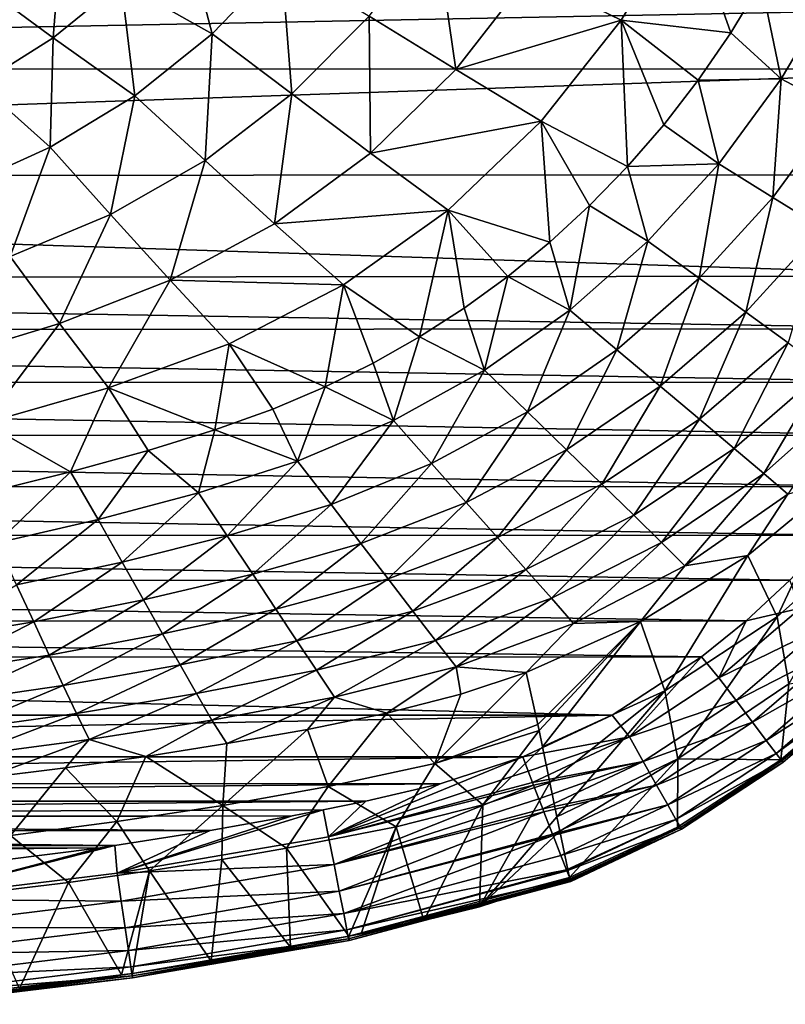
# Model space of a CAD drawing. Header units: metres. Extents: x -26 to 26, y -167 to 32.
# Tile 9 of 237: x 6 to 14, y -166 to -156. Entities that reach past the tile are written whole.
import ezdxf

# ---------------------------------------------------------------- set-up
doc = ezdxf.new("R2010")
doc.units = ezdxf.units.M
doc.layers.add('solid_12_411_043_XXX', color=7, linetype='CONTINUOUS')

msp = doc.modelspace()

# ---------------------------------------------------------------- linework, layer by layer
at = {"layer": 'solid_12_411_043_XXX'}
for points in [[(11.59417, -155.074036, 120.401237), (13.334644, -154.346497, 120.852936), (12.609426, -155.568497, 120.868385)], [(12.609426, -155.568497, 120.868385), (13.334644, -154.346497, 120.852936), (13.814284, -155.707489, 121.40612)], [(13.334644, -154.346497, 120.852936), (14.150111, -155.152298, 121.398376), (13.814284, -155.707489, 121.40612)], [(8.107729, -155.718307, 119.591553), (7.105157, -155.154724, 119.235001), (7.776299, -154.458145, 119.259399)], [(8.868313, -154.926437, 119.604202), (8.107729, -155.718307, 119.591553), (7.776299, -154.458145, 119.259399)], [(9.83284, -155.526245, 119.986427), (10.564368, -154.563492, 119.986565), (10.787769, -156.113708, 120.408379)], [(10.564368, -154.563492, 119.986565), (11.59417, -155.074036, 120.401237), (10.787769, -156.113708, 120.408379)], [(6.357157, -155.763412, 119.208992), (5.75717, -155.323685, 118.995895), (6.421392, -154.920273, 119.050591)], [(6.357157, -155.763412, 119.208992), (6.421392, -154.920273, 119.050591), (7.105157, -155.154724, 119.235001)], [(8.982772, -156.382446, 119.982903), (8.107729, -155.718307, 119.591553), (8.868313, -154.926437, 119.604202)], [(8.982772, -156.382446, 119.982903), (8.868313, -154.926437, 119.604202), (9.83284, -155.526245, 119.986427)], [(10.787769, -156.113708, 120.408379), (11.59417, -155.074036, 120.401237), (12.609426, -155.568497, 120.868385)], [(7.253554, -156.403061, 119.576431), (6.357157, -155.763412, 119.208992), (7.105157, -155.154724, 119.235001)], [(8.107729, -155.718307, 119.591553), (7.253554, -156.403061, 119.576431), (7.105157, -155.154724, 119.235001)], [(14.369655, -156.215576, 121.867432), (13.814284, -155.707489, 121.40612), (14.150111, -155.152298, 121.398376)], [(14.959172, -155.217224, 121.844391), (14.369655, -156.215576, 121.867432), (14.150111, -155.152298, 121.398376)], [(14.992368, -156.544693, 122.400742), (14.369655, -156.215576, 121.867432), (14.959172, -155.217224, 121.844391)], [(-17.406326, -155.421448, 137.548279), (-17.345055, -156.096909, 137.548279), (17.402061, -155.427277, 137.548279)], [(-17.345055, -156.096909, 137.548279), (17.341188, -156.110107, 137.548279), (17.402061, -155.427277, 137.548279)], [(5.544145, -156.275665, 119.182693), (5.75717, -155.323685, 118.995895), (6.357157, -155.763412, 119.208992)], [(8.982772, -156.382446, 119.982903), (9.83284, -155.526245, 119.986427), (9.849281, -157.032806, 120.412399)], [(9.83284, -155.526245, 119.986427), (10.787769, -156.113708, 120.408379), (9.849281, -157.032806, 120.412399)], [(10.787769, -156.113708, 120.408379), (12.609426, -155.568497, 120.868385), (11.729608, -156.68277, 120.881226)], [(11.729608, -156.68277, 120.881226), (12.609426, -155.568497, 120.868385), (12.679282, -157.181839, 121.426582)], [(12.609426, -155.568497, 120.868385), (13.077764, -156.721558, 121.420212), (12.679282, -157.181839, 121.426582)], [(12.609426, -155.568497, 120.868385), (13.456212, -156.230759, 121.413383), (13.077764, -156.721558, 121.420212)], [(12.609426, -155.568497, 120.868385), (13.814284, -155.707489, 121.40612), (13.456212, -156.230759, 121.413383)], [(8.027646, -157.114685, 119.976654), (7.253554, -156.403061, 119.576431), (8.107729, -155.718307, 119.591553)], [(8.027646, -157.114685, 119.976654), (8.107729, -155.718307, 119.591553), (8.982772, -156.382446, 119.982903)], [(14.369655, -156.215576, 121.867432), (13.456212, -156.230759, 121.413383), (13.814284, -155.707489, 121.40612)], [(6.3213, -156.969925, 119.559883), (5.544145, -156.275665, 119.182693), (6.357157, -155.763412, 119.208992)], [(7.253554, -156.403061, 119.576431), (6.3213, -156.969925, 119.559883), (6.357157, -155.763412, 119.208992)], [(-17.345055, -156.096909, 137.548279), (-17.114943, -157.288452, 137.548279), (17.341188, -156.110107, 137.548279)], [(-17.114943, -157.288452, 137.548279), (17.120024, -157.273849, 137.548279), (17.341188, -156.110107, 137.548279)], [(9.849281, -157.032806, 120.412399), (10.787769, -156.113708, 120.408379), (11.729608, -156.68277, 120.881226)], [(6.3213, -156.969925, 119.559883), (5.330184, -157.420944, 119.543251), (5.544145, -156.275665, 119.182693)], [(13.682044, -157.150009, 121.891441), (13.077764, -156.721558, 121.420212), (13.456212, -156.230759, 121.413383)], [(14.369655, -156.215576, 121.867432), (13.682044, -157.150009, 121.891441), (13.456212, -156.230759, 121.413383)], [(14.279341, -157.521515, 122.434586), (13.682044, -157.150009, 121.891441), (14.369655, -156.215576, 121.867432)], [(14.992368, -156.544693, 122.400742), (14.279341, -157.521515, 122.434586), (14.369655, -156.215576, 121.867432)], [(6.985917, -157.710373, 119.968414), (6.3213, -156.969925, 119.559883), (7.253554, -156.403061, 119.576431)], [(6.985917, -157.710373, 119.968414), (7.253554, -156.403061, 119.576431), (8.027646, -157.114685, 119.976654)], [(8.027646, -157.114685, 119.976654), (8.982772, -156.382446, 119.982903), (8.794271, -157.811295, 120.41362)], [(8.982772, -156.382446, 119.982903), (9.849281, -157.032806, 120.412399), (8.794271, -157.811295, 120.41362)], [(14.825112, -157.861755, 123.048241), (14.279341, -157.521515, 122.434586), (14.992368, -156.544693, 122.400742)], [(9.849281, -157.032806, 120.412399), (11.729608, -156.68277, 120.881226), (10.704155, -157.662689, 120.891357)], [(10.704155, -157.662689, 120.891357), (11.729608, -156.68277, 120.881226), (11.823304, -158.014893, 121.43811)], [(11.729608, -156.68277, 120.881226), (12.261901, -157.611954, 121.43251), (11.823304, -158.014893, 121.43811)], [(11.729608, -156.68277, 120.881226), (12.679282, -157.181839, 121.426582), (12.261901, -157.611954, 121.43251)], [(13.682044, -157.150009, 121.891441), (12.679282, -157.181839, 121.426582), (13.077764, -156.721558, 121.420212)], [(5.881034, -158.173889, 119.959259), (5.330184, -157.420944, 119.543251), (6.3213, -156.969925, 119.559883)], [(5.881034, -158.173889, 119.959259), (6.3213, -156.969925, 119.559883), (6.985917, -157.710373, 119.968414)], [(8.794271, -157.811295, 120.41362), (9.849281, -157.032806, 120.412399), (10.704155, -157.662689, 120.891357)], [(6.985917, -157.710373, 119.968414), (8.027646, -157.114685, 119.976654), (7.644135, -158.434753, 120.412453)], [(8.027646, -157.114685, 119.976654), (8.794271, -157.811295, 120.41362), (7.644135, -158.434753, 120.412453)], [(13.682044, -157.150009, 121.891441), (12.903181, -158.003754, 121.915207), (12.679282, -157.181839, 121.426582)], [(13.466095, -158.412018, 122.470474), (12.903181, -158.003754, 121.915207), (13.682044, -157.150009, 121.891441)], [(14.279341, -157.521515, 122.434586), (13.466095, -158.412018, 122.470474), (13.682044, -157.150009, 121.891441)], [(12.903181, -158.003754, 121.915207), (12.261901, -157.611954, 121.43251), (12.679282, -157.181839, 121.426582)], [(-17.114943, -157.288452, 137.548279), (16.73822, -158.39061, 137.548279), (17.120024, -157.273849, 137.548279)], [(-17.114943, -157.288452, 137.548279), (-16.727392, -158.417908, 137.548279), (16.73822, -158.39061, 137.548279)], [(13.982018, -158.785782, 123.091713), (13.466095, -158.412018, 122.470474), (14.279341, -157.521515, 122.434586)], [(14.825112, -157.861755, 123.048241), (13.982018, -158.785782, 123.091713), (14.279341, -157.521515, 122.434586)], [(8.794271, -157.811295, 120.41362), (10.704155, -157.662689, 120.891357), (9.550714, -158.48558, 120.898804)], [(9.550714, -158.48558, 120.898804), (10.704155, -157.662689, 120.891357), (10.387457, -159.058838, 121.452522)], [(10.704155, -157.662689, 120.891357), (10.880922, -158.741623, 121.448044), (10.387457, -159.058838, 121.452522)], [(10.704155, -157.662689, 120.891357), (11.361634, -158.392548, 121.443275), (10.880922, -158.741623, 121.448044)], [(10.704155, -157.662689, 120.891357), (11.823304, -158.014893, 121.43811), (11.361634, -158.392548, 121.443275)], [(12.042893, -158.762955, 121.937889), (11.823304, -158.014893, 121.43811), (12.261901, -157.611954, 121.43251)], [(12.903181, -158.003754, 121.915207), (12.042893, -158.762955, 121.937889), (12.261901, -157.611954, 121.43251)], [(5.881034, -158.173889, 119.959259), (6.985917, -157.710373, 119.968414), (6.42655, -158.909851, 120.409752)], [(6.985917, -157.710373, 119.968414), (7.644135, -158.434753, 120.412453), (6.42655, -158.909851, 120.409752)], [(7.644135, -158.434753, 120.412453), (8.794271, -157.811295, 120.41362), (9.550714, -158.48558, 120.898804)], [(14.446633, -159.121994, 123.772163), (13.982018, -158.785782, 123.091713), (14.825112, -157.861755, 123.048241)], [(12.042893, -158.762955, 121.937889), (11.361634, -158.392548, 121.443275), (11.823304, -158.014893, 121.43811)], [(12.562706, -159.201736, 122.506584), (12.042893, -158.762955, 121.937889), (12.903181, -158.003754, 121.915207)], [(13.466095, -158.412018, 122.470474), (12.562706, -159.201736, 122.506584), (12.903181, -158.003754, 121.915207)], [(5.881034, -158.173889, 119.959259), (6.42655, -158.909851, 120.409752), (5.17599, -159.293365, 120.406731)], [(-16.727392, -158.417908, 137.548279), (16.473259, -158.968613, 137.548279), (16.73822, -158.39061, 137.548279)], [(-16.727392, -158.417908, 137.548279), (-16.46546, -158.986374, 137.548279), (16.473259, -158.968613, 137.548279)], [(6.42655, -158.909851, 120.409752), (7.644135, -158.434753, 120.412453), (6.964792, -159.620514, 120.906464)], [(7.644135, -158.434753, 120.412453), (8.293623, -159.135193, 120.903633), (6.964792, -159.620514, 120.906464)], [(7.644135, -158.434753, 120.412453), (9.550714, -158.48558, 120.898804), (8.293623, -159.135193, 120.903633)], [(11.104926, -159.424423, 121.959221), (10.880922, -158.741623, 121.448044), (11.361634, -158.392548, 121.443275)], [(12.042893, -158.762955, 121.937889), (11.104926, -159.424423, 121.959221), (11.361634, -158.392548, 121.443275)], [(13.038488, -159.60228, 123.138123), (12.562706, -159.201736, 122.506584), (13.466095, -158.412018, 122.470474)], [(13.982018, -158.785782, 123.091713), (13.038488, -159.60228, 123.138123), (13.466095, -158.412018, 122.470474)], [(8.293623, -159.135193, 120.903633), (9.550714, -158.48558, 120.898804), (9.348554, -159.609619, 121.460197)], [(9.550714, -158.48558, 120.898804), (9.880201, -159.346313, 121.456696), (9.348554, -159.609619, 121.460197)], [(9.550714, -158.48558, 120.898804), (10.387457, -159.058838, 121.452522), (9.880201, -159.346313, 121.456696)], [(11.104926, -159.424423, 121.959221), (10.387457, -159.058838, 121.452522), (10.880922, -158.741623, 121.448044)], [(11.576482, -159.884491, 122.541733), (11.104926, -159.424423, 121.959221), (12.042893, -158.762955, 121.937889)], [(12.562706, -159.201736, 122.506584), (11.576482, -159.884491, 122.541733), (12.042893, -158.762955, 121.937889)], [(13.469711, -159.964462, 123.822807), (13.038488, -159.60228, 123.138123), (13.982018, -158.785782, 123.091713)], [(14.446633, -159.121994, 123.772163), (13.469711, -159.964462, 123.822807), (13.982018, -158.785782, 123.091713)], [(-16.46546, -158.986374, 137.548279), (16.155107, -159.556915, 137.548279), (16.473259, -158.968613, 137.548279)], [(-16.46546, -158.986374, 137.548279), (-16.149738, -159.567093, 137.548279), (16.155107, -159.556915, 137.548279)], [(5.17599, -159.293365, 120.406731), (6.42655, -158.909851, 120.409752), (5.604068, -160.010162, 120.908348)], [(6.42655, -158.909851, 120.409752), (6.964792, -159.620514, 120.906464), (5.604068, -160.010162, 120.908348)], [(10.102167, -159.980927, 121.978836), (9.880201, -159.346313, 121.456696), (10.387457, -159.058838, 121.452522)], [(11.104926, -159.424423, 121.959221), (10.102167, -159.980927, 121.978836), (10.387457, -159.058838, 121.452522)], [(6.964792, -159.620514, 120.906464), (8.293623, -159.135193, 120.903633), (8.134568, -160.082413, 121.467064)], [(8.293623, -159.135193, 120.903633), (8.775311, -159.85318, 121.463188), (8.134568, -160.082413, 121.467064)], [(8.293623, -159.135193, 120.903633), (9.348554, -159.609619, 121.460197), (8.775311, -159.85318, 121.463188)], [(12.006037, -160.302414, 123.184807), (11.576482, -159.884491, 122.541733), (12.562706, -159.201736, 122.506584)], [(13.038488, -159.60228, 123.138123), (12.006037, -160.302414, 123.184807), (12.562706, -159.201736, 122.506584)], [(13.852567, -160.286423, 124.554993), (13.469711, -159.964462, 123.822807), (14.446633, -159.121994, 123.772163)], [(14.853113, -159.416214, 124.506996), (13.852567, -160.286423, 124.554993), (14.446633, -159.121994, 123.772163)], [(10.102167, -159.980927, 121.978836), (9.348554, -159.609619, 121.460197), (9.880201, -159.346313, 121.456696)], [(10.522278, -160.453918, 122.574707), (10.102167, -159.980927, 121.978836), (11.104926, -159.424423, 121.959221)], [(11.576482, -159.884491, 122.541733), (10.522278, -160.453918, 122.574707), (11.104926, -159.424423, 121.959221)], [(14.179365, -160.563568, 125.332253), (13.852567, -160.286423, 124.554993), (14.853113, -159.416214, 124.506996)], [(15.191583, -159.661987, 125.293007), (14.179365, -160.563568, 125.332253), (14.853113, -159.416214, 124.506996)], [(-16.149738, -159.567093, 137.548279), (15.788014, -160.140472, 137.548279), (16.155107, -159.556915, 137.548279)], [(-16.149738, -159.567093, 137.548279), (-15.781157, -160.150558, 137.548279), (15.788014, -160.140472, 137.548279)], [(5.604068, -160.010162, 120.908348), (6.964792, -159.620514, 120.906464), (6.548599, -160.545883, 121.474243)], [(6.964792, -159.620514, 120.906464), (7.401366, -160.309891, 121.470985), (6.548599, -160.545883, 121.474243)], [(6.964792, -159.620514, 120.906464), (8.134568, -160.082413, 121.467064), (7.401366, -160.309891, 121.470985)], [(9.047394, -160.428528, 121.996468), (8.775311, -159.85318, 121.463188), (9.348554, -159.609619, 121.460197)], [(10.102167, -159.980927, 121.978836), (9.047394, -160.428528, 121.996468), (9.348554, -159.609619, 121.460197)], [(12.396372, -160.68129, 123.875557), (12.006037, -160.302414, 123.184807), (13.038488, -159.60228, 123.138123)], [(13.469711, -159.964462, 123.822807), (12.396372, -160.68129, 123.875557), (13.038488, -159.60228, 123.138123)], [(14.441802, -160.789764, 126.148132), (14.179365, -160.563568, 125.332253), (15.191583, -159.661987, 125.293007)], [(9.047394, -160.428528, 121.996468), (8.134568, -160.082413, 121.467064), (8.775311, -159.85318, 121.463188)], [(9.414821, -160.906097, 122.604378), (9.047394, -160.428528, 121.996468), (10.102167, -159.980927, 121.978836)], [(10.522278, -160.453918, 122.574707), (9.414821, -160.906097, 122.604378), (10.102167, -159.980927, 121.978836)], [(10.90218, -160.880966, 123.229126), (10.522278, -160.453918, 122.574707), (11.576482, -159.884491, 122.541733)], [(12.006037, -160.302414, 123.184807), (10.90218, -160.880966, 123.229126), (11.576482, -159.884491, 122.541733)], [(12.747102, -161.022278, 124.606552), (12.396372, -160.68129, 123.875557), (13.469711, -159.964462, 123.822807)], [(13.852567, -160.286423, 124.554993), (12.747102, -161.022278, 124.606552), (13.469711, -159.964462, 123.822807)], [(5.604068, -160.010162, 120.908348), (6.548599, -160.545883, 121.474243), (5.565958, -160.785568, 121.477676)], [(7.956965, -160.775528, 122.012009), (7.401366, -160.309891, 121.470985), (8.134568, -160.082413, 121.467064)], [(9.047394, -160.428528, 121.996468), (7.956965, -160.775528, 122.012009), (8.134568, -160.082413, 121.467064)], [(-15.781157, -160.150558, 137.548279), (15.378854, -160.705658, 137.548279), (15.788014, -160.140472, 137.548279)], [(-15.781157, -160.150558, 137.548279), (-15.368429, -160.718964, 137.548279), (15.378854, -160.705658, 137.548279)], [(11.247295, -161.268463, 123.92627), (10.90218, -160.880966, 123.229126), (12.006037, -160.302414, 123.184807)], [(12.396372, -160.68129, 123.875557), (11.247295, -161.268463, 123.92627), (12.006037, -160.302414, 123.184807)], [(13.053977, -161.323303, 125.374969), (12.747102, -161.022278, 124.606552), (13.852567, -160.286423, 124.554993)], [(14.179365, -160.563568, 125.332253), (13.053977, -161.323303, 125.374969), (13.852567, -160.286423, 124.554993)], [(6.852204, -161.070114, 122.025726), (6.548599, -160.545883, 121.474243), (7.401366, -160.309891, 121.470985)], [(7.956965, -160.775528, 122.012009), (6.852204, -161.070114, 122.025726), (7.401366, -160.309891, 121.470985)], [(8.271984, -161.25061, 122.630051), (7.956965, -160.775528, 122.012009), (9.047394, -160.428528, 121.996468)], [(9.414821, -160.906097, 122.604378), (8.271984, -161.25061, 122.630051), (9.047394, -160.428528, 121.996468)], [(9.744283, -161.334412, 123.268456), (9.414821, -160.906097, 122.604378), (10.522278, -160.453918, 122.574707)], [(10.90218, -160.880966, 123.229126), (9.744283, -161.334412, 123.268456), (10.522278, -160.453918, 122.574707)], [(5.738017, -161.326767, 122.03743), (5.565958, -160.785568, 121.477676), (6.548599, -160.545883, 121.474243)], [(6.852204, -161.070114, 122.025726), (5.738017, -161.326767, 122.03743), (6.548599, -160.545883, 121.474243)], [(13.310792, -161.579407, 126.175941), (13.053977, -161.323303, 125.374969), (14.179365, -160.563568, 125.332253)], [(14.441802, -160.789764, 126.148132), (13.310792, -161.579407, 126.175941), (14.179365, -160.563568, 125.332253)], [(15.0505, -160.604691, 126.985718), (14.003531, -161.465027, 126.997375), (14.441802, -160.789764, 126.148132)], [(14.32669, -162.140869, 130.000107), (14.003531, -161.465027, 126.997375), (15.0505, -160.604691, 126.985718)], [(15.432854, -161.153976, 129.992401), (14.32669, -162.140869, 130.000107), (15.0505, -160.604691, 126.985718)], [(-15.368429, -160.718964, 137.548279), (14.935404, -161.241211, 137.548279), (15.378854, -160.705658, 137.548279)], [(-15.368429, -160.718964, 137.548279), (-14.92339, -161.254868, 137.548279), (14.935404, -161.241211, 137.548279)], [(11.560425, -161.620483, 124.656731), (11.247295, -161.268463, 123.92627), (12.396372, -160.68129, 123.875557)], [(12.747102, -161.022278, 124.606552), (11.560425, -161.620483, 124.656731), (12.396372, -160.68129, 123.875557)], [(7.11623, -161.538956, 122.652016), (6.852204, -161.070114, 122.025726), (7.956965, -160.775528, 122.012009)], [(8.271984, -161.25061, 122.630051), (7.11623, -161.538956, 122.652016), (7.956965, -160.775528, 122.012009)], [(14.003531, -161.465027, 126.997375), (13.310792, -161.579407, 126.175941), (14.441802, -160.789764, 126.148132)], [(8.552222, -161.673706, 123.301155), (8.271984, -161.25061, 122.630051), (9.414821, -160.906097, 122.604378)], [(9.744283, -161.334412, 123.268456), (8.552222, -161.673706, 123.301155), (9.414821, -160.906097, 122.604378)], [(10.042986, -161.722778, 123.970825), (9.744283, -161.334412, 123.268456), (10.90218, -160.880966, 123.229126)], [(11.247295, -161.268463, 123.92627), (10.042986, -161.722778, 123.970825), (10.90218, -160.880966, 123.229126)], [(11.840999, -161.937622, 125.41674), (11.560425, -161.620483, 124.656731), (12.747102, -161.022278, 124.606552)], [(13.053977, -161.323303, 125.374969), (11.840999, -161.937622, 125.41674), (12.747102, -161.022278, 124.606552)], [(5.952798, -161.789597, 122.670326), (5.738017, -161.326767, 122.03743), (6.852204, -161.070114, 122.025726)], [(7.11623, -161.538956, 122.652016), (5.952798, -161.789597, 122.670326), (6.852204, -161.070114, 122.025726)], [(15.432854, -161.153976, 129.992401), (14.455688, -162.880905, 133.024155), (14.32669, -162.140869, 130.000107)], [(-14.92339, -161.254868, 137.548279), (14.466991, -161.737305, 137.548279), (14.935404, -161.241211, 137.548279)], [(-14.92339, -161.254868, 137.548279), (-14.456619, -161.747665, 137.548279), (14.466991, -161.737305, 137.548279)], [(7.349492, -161.953598, 123.327888), (7.11623, -161.538956, 122.652016), (8.271984, -161.25061, 122.630051)], [(8.552222, -161.673706, 123.301155), (7.349492, -161.953598, 123.327888), (8.271984, -161.25061, 122.630051)], [(10.316044, -162.077728, 124.700584), (10.042986, -161.722778, 123.970825), (11.247295, -161.268463, 123.92627)], [(11.560425, -161.620483, 124.656731), (10.316044, -162.077728, 124.700584), (11.247295, -161.268463, 123.92627)], [(8.805706, -162.05661, 124.006577), (8.552222, -161.673706, 123.301155), (9.744283, -161.334412, 123.268456)], [(10.042986, -161.722778, 123.970825), (8.805706, -162.05661, 124.006577), (9.744283, -161.334412, 123.268456)], [(12.085367, -162.216492, 126.202629), (11.840999, -161.937622, 125.41674), (13.053977, -161.323303, 125.374969)], [(13.310792, -161.579407, 126.175941), (12.085367, -162.216492, 126.202629), (13.053977, -161.323303, 125.374969)], [(14.003531, -161.465027, 126.997375), (12.820574, -162.193817, 127.00724), (13.310792, -161.579407, 126.175941)], [(13.08978, -162.958649, 130.005844), (12.820574, -162.193817, 127.00724), (14.003531, -161.465027, 126.997375)], [(14.32669, -162.140869, 130.000107), (13.08978, -162.958649, 130.005844), (14.003531, -161.465027, 126.997375)], [(6.141452, -162.196289, 123.34935), (5.952798, -161.789597, 122.670326), (7.11623, -161.538956, 122.652016)], [(7.349492, -161.953598, 123.327888), (6.141452, -162.196289, 123.34935), (7.11623, -161.538956, 122.652016)], [(12.820574, -162.193817, 127.00724), (12.085367, -162.216492, 126.202629), (13.310792, -161.579407, 126.175941)], [(7.560009, -162.32785, 124.034607), (7.349492, -161.953598, 123.327888), (8.552222, -161.673706, 123.301155)], [(8.805706, -162.05661, 124.006577), (7.560009, -162.32785, 124.034607), (8.552222, -161.673706, 123.301155)], [(10.565796, -162.402161, 125.453171), (10.316044, -162.077728, 124.700584), (11.560425, -161.620483, 124.656731)], [(11.840999, -161.937622, 125.41674), (10.565796, -162.402161, 125.453171), (11.560425, -161.620483, 124.656731)], [(-14.456619, -161.747665, 137.548279), (13.983458, -162.185944, 137.548279), (14.466991, -161.737305, 137.548279)], [(-14.456619, -161.747665, 137.548279), (-13.97545, -162.192871, 137.548279), (13.983458, -162.185944, 137.548279)], [(6.141452, -162.196289, 123.34935), (4.927265, -162.398438, 123.365891), (5.952798, -161.789597, 122.670326)], [(9.038568, -162.407547, 124.734962), (8.805706, -162.05661, 124.006577), (10.042986, -161.722778, 123.970825)], [(10.316044, -162.077728, 124.700584), (9.038568, -162.407547, 124.734962), (10.042986, -161.722778, 123.970825)], [(14.583199, -162.045563, 137.517029), (14.466991, -161.737305, 137.548279), (13.983458, -162.185944, 137.548279)], [(6.311348, -162.562363, 124.056335), (6.141452, -162.196289, 123.34935), (7.349492, -161.953598, 123.327888)], [(7.560009, -162.32785, 124.034607), (6.311348, -162.562363, 124.056335), (7.349492, -161.953598, 123.327888)], [(10.790833, -162.694122, 126.225632), (10.565796, -162.402161, 125.453171), (11.840999, -161.937622, 125.41674)], [(12.085367, -162.216492, 126.202629), (10.790833, -162.694122, 126.225632), (11.840999, -161.937622, 125.41674)], [(7.753871, -162.671036, 124.761162), (7.560009, -162.32785, 124.034607), (8.805706, -162.05661, 124.006577)], [(9.038568, -162.407547, 124.734962), (7.753871, -162.671036, 124.761162), (8.805706, -162.05661, 124.006577)], [(9.254601, -162.730835, 125.481483), (9.038568, -162.407547, 124.734962), (10.316044, -162.077728, 124.700584)], [(10.565796, -162.402161, 125.453171), (9.254601, -162.730835, 125.481483), (10.316044, -162.077728, 124.700584)], [(14.32669, -162.140869, 130.000107), (13.233333, -163.706879, 133.029633), (13.08978, -162.958649, 130.005844)], [(14.32669, -162.140869, 130.000107), (14.455688, -162.880905, 133.024155), (13.233333, -163.706879, 133.029633)], [(13.685367, -162.815613, 137.517029), (14.583199, -162.045563, 137.517029), (13.983458, -162.185944, 137.548279)], [(14.800295, -162.270187, 137.413956), (14.583199, -162.045563, 137.517029), (13.685367, -162.815613, 137.517029)], [(-13.97545, -162.192871, 137.548279), (13.494176, -162.582123, 137.548279), (13.983458, -162.185944, 137.548279)], [(-13.97545, -162.192871, 137.548279), (-13.488328, -162.586487, 137.548279), (13.494176, -162.582123, 137.548279)], [(5.058289, -162.757675, 124.072762), (4.927265, -162.398438, 123.365891), (6.141452, -162.196289, 123.34935)], [(6.311348, -162.562363, 124.056335), (5.058289, -162.757675, 124.072762), (6.141452, -162.196289, 123.34935)], [(11.561706, -162.756622, 127.014755), (10.790833, -162.694122, 126.225632), (12.085367, -162.216492, 126.202629)], [(12.820574, -162.193817, 127.00724), (11.561706, -162.756622, 127.014755), (12.085367, -162.216492, 126.202629)], [(11.692819, -163.329453, 128.973083), (11.561706, -162.756622, 127.014755), (12.820574, -162.193817, 127.00724)], [(11.692819, -163.329453, 128.973083), (12.820574, -162.193817, 127.00724), (11.706594, -163.394791, 129.229553)], [(11.743479, -163.572632, 129.943634), (11.706594, -163.394791, 129.229553), (12.820574, -162.193817, 127.00724)], [(13.08978, -162.958649, 130.005844), (11.743479, -163.572632, 129.943634), (12.820574, -162.193817, 127.00724)], [(13.685367, -162.815613, 137.517029), (13.983458, -162.185944, 137.548279), (13.494176, -162.582123, 137.548279)], [(6.467798, -162.897903, 124.780998), (6.311348, -162.562363, 124.056335), (7.560009, -162.32785, 124.034607)], [(7.753871, -162.671036, 124.761162), (6.467798, -162.897903, 124.780998), (7.560009, -162.32785, 124.034607)], [(14.800295, -162.270187, 137.413956), (13.685367, -162.815613, 137.517029), (13.873762, -163.064789, 137.413956)], [(14.800295, -162.270187, 137.413956), (13.873762, -163.064789, 137.413956), (15.0065, -162.483536, 137.232285)], [(7.935103, -162.988281, 125.502899), (7.753871, -162.671036, 124.761162), (9.038568, -162.407547, 124.734962)], [(9.254601, -162.730835, 125.481483), (7.935103, -162.988281, 125.502899), (9.038568, -162.407547, 124.734962)], [(9.453779, -163.025635, 126.24353), (9.254601, -162.730835, 125.481483), (10.565796, -162.402161, 125.453171)], [(10.790833, -162.694122, 126.225632), (9.453779, -163.025635, 126.24353), (10.565796, -162.402161, 125.453171)], [(-13.488328, -162.586487, 137.548279), (12.510643, -163.22406, 137.548279), (13.494176, -162.582123, 137.548279)], [(5.17863, -163.086655, 124.795837), (5.058289, -162.757675, 124.072762), (6.311348, -162.562363, 124.056335)], [(6.467798, -162.897903, 124.780998), (5.17863, -163.086655, 124.795837), (6.311348, -162.562363, 124.056335)], [(12.699392, -163.46373, 137.517029), (13.494176, -162.582123, 137.548279), (12.510643, -163.22406, 137.548279)], [(12.699392, -163.46373, 137.517029), (13.685367, -162.815613, 137.517029), (13.494176, -162.582123, 137.548279)], [(13.873762, -163.064789, 137.413956), (14.052708, -163.301468, 137.232285), (15.0065, -162.483536, 137.232285)], [(15.0065, -162.483536, 137.232285), (14.052708, -163.301468, 137.232285), (15.181695, -162.664795, 136.977753)], [(-13.488328, -162.586487, 137.548279), (-12.509404, -163.224731, 137.548279), (12.510643, -163.22406, 137.548279)], [(6.614265, -163.208466, 125.519096), (6.467798, -162.897903, 124.780998), (7.753871, -162.671036, 124.761162)], [(7.935103, -162.988281, 125.502899), (6.614265, -163.208466, 125.519096), (7.753871, -162.671036, 124.761162)], [(10.029048, -163.202164, 127.020866), (9.453779, -163.025635, 126.24353), (10.790833, -162.694122, 126.225632)], [(10.84198, -162.99353, 127.017937), (10.029048, -163.202164, 127.020866), (10.790833, -162.694122, 126.225632)], [(11.561706, -162.756622, 127.014755), (10.84198, -162.99353, 127.017937), (10.790833, -162.694122, 126.225632)], [(14.052708, -163.301468, 137.232285), (14.204741, -163.502563, 136.977753), (15.181695, -162.664795, 136.977753)], [(15.181695, -162.664795, 136.977753), (14.204741, -163.502563, 136.977753), (15.308897, -162.796402, 136.66983)], [(8.104322, -163.27948, 126.25724), (7.935103, -162.988281, 125.502899), (9.254601, -162.730835, 125.481483)], [(9.453779, -163.025635, 126.24353), (8.104322, -163.27948, 126.25724), (9.254601, -162.730835, 125.481483)], [(10.558671, -163.756134, 129.286713), (10.84198, -162.99353, 127.017937), (11.561706, -162.756622, 127.014755)], [(11.692819, -163.329453, 128.973083), (10.558671, -163.756134, 129.286713), (11.561706, -162.756622, 127.014755)], [(14.204741, -163.502563, 136.977753), (14.315127, -163.64856, 136.66983), (15.308897, -162.796402, 136.66983)], [(15.308897, -162.796402, 136.66983), (14.315127, -163.64856, 136.66983), (15.379313, -162.869263, 136.337036)], [(14.389088, -163.746384, 136.008865), (14.366412, -163.717041, 135.743118), (15.475958, -162.76059, 135.768448)], [(14.455688, -162.880905, 133.024155), (15.475958, -162.76059, 135.768448), (14.366412, -163.717041, 135.743118)], [(15.394126, -162.884583, 136.008865), (14.389088, -163.746384, 136.008865), (15.475958, -162.76059, 135.768448)], [(5.2908, -163.391312, 125.531303), (5.17863, -163.086655, 124.795837), (6.467798, -162.897903, 124.780998)], [(6.614265, -163.208466, 125.519096), (5.2908, -163.391312, 125.531303), (6.467798, -162.897903, 124.780998)], [(13.873762, -163.064789, 137.413956), (13.685367, -162.815613, 137.517029), (12.699392, -163.46373, 137.517029)], [(13.233333, -163.706879, 133.029633), (14.455688, -162.880905, 133.024155), (14.366412, -163.717041, 135.743118)], [(14.315127, -163.64856, 136.66983), (14.376234, -163.729385, 136.337036), (15.379313, -162.869263, 136.337036)], [(15.379313, -162.869263, 136.337036), (14.376234, -163.729385, 136.337036), (15.394126, -162.884583, 136.008865)], [(14.376234, -163.729385, 136.337036), (14.389088, -163.746384, 136.008865), (15.394126, -162.884583, 136.008865)], [(6.751486, -163.494476, 126.267921), (6.614265, -163.208466, 125.519096), (7.935103, -162.988281, 125.502899)], [(8.104322, -163.27948, 126.25724), (6.751486, -163.494476, 126.267921), (7.935103, -162.988281, 125.502899)], [(10.558671, -163.756134, 129.286713), (10.029048, -163.202164, 127.020866), (10.84198, -162.99353, 127.017937)], [(13.08978, -162.958649, 130.005844), (11.82435, -163.965134, 131.523102), (11.743479, -163.572632, 129.943634)], [(13.08978, -162.958649, 130.005844), (11.902212, -164.344772, 133.047287), (11.82435, -163.965134, 131.523102)], [(13.08978, -162.958649, 130.005844), (13.233333, -163.706879, 133.029633), (11.902212, -164.344772, 133.047287)], [(8.269222, -163.539047, 127.025459), (8.104322, -163.27948, 126.25724), (9.453779, -163.025635, 126.24353)], [(9.15507, -163.381973, 127.023293), (8.269222, -163.539047, 127.025459), (9.453779, -163.025635, 126.24353)], [(10.029048, -163.202164, 127.020866), (9.15507, -163.381973, 127.023293), (9.453779, -163.025635, 126.24353)], [(13.873762, -163.064789, 137.413956), (12.699392, -163.46373, 137.517029), (12.852674, -163.735916, 137.413956)], [(13.873762, -163.064789, 137.413956), (12.852674, -163.735916, 137.413956), (14.052708, -163.301468, 137.232285)], [(-12.509404, -163.224731, 137.548279), (-11.524934, -163.685471, 137.548279), (12.510643, -163.22406, 137.548279)], [(11.524964, -163.685471, 137.548279), (12.510643, -163.22406, 137.548279), (-11.524934, -163.685471, 137.548279)], [(5.395361, -163.672546, 126.276192), (5.2908, -163.391312, 125.531303), (6.614265, -163.208466, 125.519096)], [(6.751486, -163.494476, 126.267921), (5.395361, -163.672546, 126.276192), (6.614265, -163.208466, 125.519096)], [(9.38421, -164.012527, 129.308212), (9.15507, -163.381973, 127.023293), (10.029048, -163.202164, 127.020866)], [(10.558671, -163.756134, 129.286713), (9.38421, -164.012527, 129.308212), (10.029048, -163.202164, 127.020866)], [(12.699392, -163.46373, 137.517029), (12.510643, -163.22406, 137.548279), (11.524964, -163.685471, 137.548279)], [(7.374678, -163.680557, 127.027359), (6.751486, -163.494476, 126.267921), (8.104322, -163.27948, 126.25724)], [(8.269222, -163.539047, 127.025459), (7.374678, -163.680557, 127.027359), (8.104322, -163.27948, 126.25724)], [(11.692819, -163.329453, 128.973083), (11.706594, -163.394791, 129.229553), (10.558671, -163.756134, 129.286713)], [(12.852674, -163.735916, 137.413956), (12.998268, -163.994461, 137.232285), (14.052708, -163.301468, 137.232285)], [(14.052708, -163.301468, 137.232285), (12.998268, -163.994461, 137.232285), (14.204741, -163.502563, 136.977753)], [(8.223593, -164.21875, 129.325317), (8.269222, -163.539047, 127.025459), (9.15507, -163.381973, 127.023293)], [(9.38421, -164.012527, 129.308212), (8.223593, -164.21875, 129.325317), (9.15507, -163.381973, 127.023293)], [(11.085918, -164.212036, 131.537247), (10.558671, -163.756134, 129.286713), (11.706594, -163.394791, 129.229553)], [(11.743479, -163.572632, 129.943634), (11.085918, -164.212036, 131.537247), (11.706594, -163.394791, 129.229553)], [(5.602705, -163.915649, 127.03054), (5.395361, -163.672546, 126.276192), (6.751486, -163.494476, 126.267921)], [(6.490108, -163.80603, 127.029053), (5.602705, -163.915649, 127.03054), (6.751486, -163.494476, 126.267921)], [(7.374678, -163.680557, 127.027359), (6.490108, -163.80603, 127.029053), (6.751486, -163.494476, 126.267921)], [(8.223593, -164.21875, 129.325317), (7.374678, -163.680557, 127.027359), (8.269222, -163.539047, 127.025459)], [(12.699392, -163.46373, 137.517029), (11.524964, -163.685471, 137.548279), (11.585432, -163.841415, 137.538742)], [(12.699392, -163.46373, 137.517029), (11.585432, -163.841415, 137.538742), (11.634166, -163.967087, 137.516922)], [(12.852674, -163.735916, 137.413956), (12.699392, -163.46373, 137.517029), (11.634166, -163.967087, 137.516922)], [(12.998268, -163.994461, 137.232285), (13.121965, -164.214111, 136.977753), (14.204741, -163.502563, 136.977753)], [(14.204741, -163.502563, 136.977753), (13.121965, -164.214111, 136.977753), (14.315127, -163.64856, 136.66983)], [(11.743479, -163.572632, 129.943634), (11.82435, -163.965134, 131.523102), (11.085918, -164.212036, 131.537247)], [(13.121965, -164.214111, 136.977753), (13.211778, -164.373596, 136.66983), (14.315127, -163.64856, 136.66983)], [(14.315127, -163.64856, 136.66983), (13.211778, -164.373596, 136.66983), (14.376234, -163.729385, 136.337036)], [(11.524964, -163.685471, 137.548279), (-11.524934, -163.685471, 137.548279), (-10.638603, -163.974152, 137.548279)], [(10.614791, -163.980621, 137.548279), (11.524964, -163.685471, 137.548279), (-10.638603, -163.974152, 137.548279)], [(7.056796, -164.398178, 129.340195), (6.490108, -163.80603, 127.029053), (7.374678, -163.680557, 127.027359)], [(8.223593, -164.21875, 129.325317), (7.056796, -164.398178, 129.340195), (7.374678, -163.680557, 127.027359)], [(10.132318, -164.453522, 131.550934), (9.38421, -164.012527, 129.308212), (10.558671, -163.756134, 129.286713)], [(9.387677, -164.56424, 137.5168), (11.524964, -163.685471, 137.548279), (10.614791, -163.980621, 137.548279)], [(9.387677, -164.56424, 137.5168), (11.585432, -163.841415, 137.538742), (11.524964, -163.685471, 137.548279)], [(11.085918, -164.212036, 131.537247), (10.132318, -164.453522, 131.550934), (10.558671, -163.756134, 129.286713)], [(12.852674, -163.735916, 137.413956), (11.634166, -163.967087, 137.516922), (11.645115, -163.995331, 137.510223)], [(12.852674, -163.735916, 137.413956), (11.645115, -163.995331, 137.510223), (11.703208, -164.145142, 137.463135)], [(12.852674, -163.735916, 137.413956), (11.703208, -164.145142, 137.463135), (11.747044, -164.258179, 137.413788)], [(12.852674, -163.735916, 137.413956), (11.747044, -164.258179, 137.413788), (12.998268, -163.994461, 137.232285)], [(13.233333, -163.706879, 133.029633), (11.934577, -164.503342, 133.685623), (11.902212, -164.344772, 133.047287)], [(13.233333, -163.706879, 133.029633), (12.039513, -165.012436, 135.710312), (11.934577, -164.503342, 133.685623)], [(13.233333, -163.706879, 133.029633), (13.227445, -164.457504, 135.723587), (12.039513, -165.012436, 135.710312)], [(13.211778, -164.373596, 136.66983), (13.261495, -164.461884, 136.337036), (14.376234, -163.729385, 136.337036)], [(13.233333, -163.706879, 133.029633), (14.366412, -163.717041, 135.743118), (13.227445, -164.457504, 135.723587)], [(13.271954, -164.480453, 136.008865), (13.227445, -164.457504, 135.723587), (14.366412, -163.717041, 135.743118)], [(14.376234, -163.729385, 136.337036), (13.261495, -164.461884, 136.337036), (14.389088, -163.746384, 136.008865)], [(13.261495, -164.461884, 136.337036), (13.271954, -164.480453, 136.008865), (14.389088, -163.746384, 136.008865)], [(14.389088, -163.746384, 136.008865), (13.271954, -164.480453, 136.008865), (14.366412, -163.717041, 135.743118)], [(5.887001, -164.551392, 129.352905), (5.602705, -163.915649, 127.03054), (6.490108, -163.80603, 127.029053)], [(7.056796, -164.398178, 129.340195), (5.887001, -164.551392, 129.352905), (6.490108, -163.80603, 127.029053)], [(9.387677, -164.56424, 137.5168), (11.634166, -163.967087, 137.516922), (11.585432, -163.841415, 137.538742)], [(10.614791, -163.980621, 137.548279), (-10.638603, -163.974152, 137.548279), (-9.800021, -164.171982, 137.548279)], [(9.799069, -164.172211, 137.548279), (10.614791, -163.980621, 137.548279), (-9.800021, -164.171982, 137.548279)], [(9.387677, -164.56424, 137.5168), (11.645115, -163.995331, 137.510223), (11.634166, -163.967087, 137.516922)], [(9.387677, -164.56424, 137.5168), (10.614791, -163.980621, 137.548279), (9.799069, -164.172211, 137.548279)], [(9.387677, -164.56424, 137.5168), (9.448059, -164.871002, 137.41333), (11.645115, -163.995331, 137.510223)], [(9.448059, -164.871002, 137.41333), (11.703208, -164.145142, 137.463135), (11.645115, -163.995331, 137.510223)], [(11.047443, -165.336334, 135.704651), (11.085918, -164.212036, 131.537247), (11.82435, -163.965134, 131.523102)], [(11.047443, -165.336334, 135.704651), (11.82435, -163.965134, 131.523102), (11.902212, -164.344772, 133.047287)], [(12.998268, -163.994461, 137.232285), (11.747044, -164.258179, 137.413788), (11.758988, -164.288986, 137.398087)], [(12.998268, -163.994461, 137.232285), (11.758988, -164.288986, 137.398087), (11.854289, -164.53476, 137.23204)], [(12.998268, -163.994461, 137.232285), (11.854289, -164.53476, 137.23204), (13.121965, -164.214111, 136.977753)], [(8.924059, -164.692017, 131.56398), (8.223593, -164.21875, 129.325317), (9.38421, -164.012527, 129.308212)], [(10.132318, -164.453522, 131.550934), (8.924059, -164.692017, 131.56398), (9.38421, -164.012527, 129.308212)], [(9.799069, -164.172211, 137.548279), (-9.800021, -164.171982, 137.548279), (-8.963675, -164.337814, 137.548279)], [(9.328008, -164.267578, 137.548279), (9.799069, -164.172211, 137.548279), (-8.963675, -164.337814, 137.548279)], [(9.387677, -164.56424, 137.5168), (9.799069, -164.172211, 137.548279), (9.328008, -164.267578, 137.548279)], [(9.448059, -164.871002, 137.41333), (11.747044, -164.258179, 137.413788), (11.703208, -164.145142, 137.463135)], [(10.434579, -165.488586, 135.703262), (10.132318, -164.453522, 131.550934), (11.085918, -164.212036, 131.537247)], [(11.047443, -165.336334, 135.704651), (10.434579, -165.488586, 135.703262), (11.085918, -164.212036, 131.537247)], [(8.986267, -164.333542, 137.548279), (9.328008, -164.267578, 137.548279), (-8.963675, -164.337814, 137.548279)], [(7.417211, -164.941437, 131.577469), (7.056796, -164.398178, 129.340195), (8.223593, -164.21875, 129.325317)], [(7.05971, -164.964447, 137.516724), (9.328008, -164.267578, 137.548279), (8.986267, -164.333542, 137.548279)], [(7.05971, -164.964447, 137.516724), (9.387677, -164.56424, 137.5168), (9.328008, -164.267578, 137.548279)], [(8.212529, -164.815414, 131.570648), (7.417211, -164.941437, 131.577469), (8.223593, -164.21875, 129.325317)], [(8.924059, -164.692017, 131.56398), (8.212529, -164.815414, 131.570648), (8.223593, -164.21875, 129.325317)], [(9.448059, -164.871002, 137.41333), (11.758988, -164.288986, 137.398087), (11.747044, -164.258179, 137.413788)], [(9.448059, -164.871002, 137.41333), (9.505415, -165.162399, 137.230988), (11.758988, -164.288986, 137.398087)], [(9.505415, -165.162399, 137.230988), (11.854289, -164.53476, 137.23204), (11.758988, -164.288986, 137.398087)], [(13.121965, -164.214111, 136.977753), (11.854289, -164.53476, 137.23204), (11.860773, -164.551483, 137.217651)], [(13.121965, -164.214111, 136.977753), (11.860773, -164.551483, 137.217651), (11.945321, -164.769516, 136.977753)], [(13.121965, -164.214111, 136.977753), (11.945321, -164.769516, 136.977753), (13.211778, -164.373596, 136.66983)], [(8.986267, -164.333542, 137.548279), (-8.963675, -164.337814, 137.548279), (-8.763695, -164.375153, 137.548279)], [(8.083529, -164.495682, 137.548279), (8.986267, -164.333542, 137.548279), (-8.763695, -164.375153, 137.548279)], [(8.083529, -164.495682, 137.548279), (-8.763695, -164.375153, 137.548279), (-8.038747, -164.503265, 137.548279)], [(6.526188, -165.067688, 131.584335), (5.887001, -164.551392, 129.352905), (7.056796, -164.398178, 129.340195)], [(7.417211, -164.941437, 131.577469), (6.526188, -165.067688, 131.584335), (7.056796, -164.398178, 129.340195)], [(7.05971, -164.964447, 137.516724), (8.986267, -164.333542, 137.548279), (8.083529, -164.495682, 137.548279)], [(11.047443, -165.336334, 135.704651), (11.902212, -164.344772, 133.047287), (11.934577, -164.503342, 133.685623)], [(13.211778, -164.373596, 136.66983), (11.945321, -164.769516, 136.977753), (12.007838, -164.93074, 136.692322)], [(13.211778, -164.373596, 136.66983), (12.007838, -164.93074, 136.692322), (12.011436, -164.940018, 136.670197)], [(13.211778, -164.373596, 136.66983), (12.011436, -164.940018, 136.670197), (13.261495, -164.461884, 136.337036)], [(7.033753, -164.662094, 137.548279), (8.083529, -164.495682, 137.548279), (-8.038747, -164.503265, 137.548279)], [(7.033753, -164.662094, 137.548279), (-8.038747, -164.503265, 137.548279), (-6.806214, -164.695007, 137.548279)], [(7.05971, -164.964447, 137.516724), (8.083529, -164.495682, 137.548279), (7.033753, -164.662094, 137.548279)], [(9.610745, -165.660278, 135.702225), (8.924059, -164.692017, 131.56398), (10.132318, -164.453522, 131.550934)], [(9.505415, -165.162399, 137.230988), (11.860773, -164.551483, 137.217651), (11.854289, -164.53476, 137.23204)], [(9.746408, -165.633377, 135.702347), (9.610745, -165.660278, 135.702225), (10.132318, -164.453522, 131.550934)], [(10.434579, -165.488586, 135.703262), (9.746408, -165.633377, 135.702347), (10.132318, -164.453522, 131.550934)], [(11.047443, -165.336334, 135.704651), (11.934577, -164.503342, 133.685623), (12.039513, -165.012436, 135.710312)], [(13.261495, -164.461884, 136.337036), (12.011436, -164.940018, 136.670197), (12.045516, -165.027908, 136.374603)], [(13.227445, -164.457504, 135.723587), (12.051301, -165.042831, 135.874634), (12.039513, -165.012436, 135.710312)], [(13.261495, -164.461884, 136.337036), (12.045516, -165.027908, 136.374603), (12.0481, -165.034576, 136.337463)], [(13.261495, -164.461884, 136.337036), (12.0481, -165.034576, 136.337463), (13.271954, -164.480453, 136.008865)], [(13.271954, -164.480453, 136.008865), (12.0481, -165.034576, 136.337463), (12.054322, -165.050613, 136.208923)], [(13.227445, -164.457504, 135.723587), (12.055842, -165.054535, 136.00943), (12.051301, -165.042831, 135.874634)], [(13.271954, -164.480453, 136.008865), (12.054322, -165.050613, 136.208923), (12.05626, -165.055618, 136.04158)], [(13.271954, -164.480453, 136.008865), (12.055842, -165.054535, 136.00943), (13.227445, -164.457504, 135.723587)], [(13.271954, -164.480453, 136.008865), (12.05626, -165.055618, 136.04158), (12.055842, -165.054535, 136.00943)], [(6.526188, -165.067688, 131.584335), (5.520479, -165.190506, 131.591019), (5.887001, -164.551392, 129.352905)], [(7.05971, -164.964447, 137.516724), (9.448059, -164.871002, 137.41333), (9.387677, -164.56424, 137.5168)], [(9.505415, -165.162399, 137.230988), (9.554122, -165.409851, 136.975494), (11.860773, -164.551483, 137.217651)], [(9.554122, -165.409851, 136.975494), (11.945321, -164.769516, 136.977753), (11.860773, -164.551483, 137.217651)], [(6.873302, -164.685425, 137.548279), (7.033753, -164.662094, 137.548279), (-6.806214, -164.695007, 137.548279)], [(6.873302, -164.685425, 137.548279), (-6.806214, -164.695007, 137.548279), (-5.901788, -164.815033, 137.548279)], [(5.267539, -164.888947, 137.548279), (6.873302, -164.685425, 137.548279), (-5.901788, -164.815033, 137.548279)], [(4.714989, -165.251022, 137.516678), (7.033753, -164.662094, 137.548279), (6.873302, -164.685425, 137.548279)], [(4.714989, -165.251022, 137.516678), (7.05971, -164.964447, 137.516724), (7.033753, -164.662094, 137.548279)], [(4.714989, -165.251022, 137.516678), (6.873302, -164.685425, 137.548279), (5.267539, -164.888947, 137.548279)], [(8.970235, -165.781906, 135.701569), (8.212529, -164.815414, 131.570648), (8.924059, -164.692017, 131.56398)], [(9.610745, -165.660278, 135.702225), (8.970235, -165.781906, 135.701569), (8.924059, -164.692017, 131.56398)], [(8.094269, -165.934341, 135.700638), (7.417211, -164.941437, 131.577469), (8.212529, -164.815414, 131.570648)], [(8.970235, -165.781906, 135.701569), (8.094269, -165.934341, 135.700638), (8.212529, -164.815414, 131.570648)], [(9.554122, -165.409851, 136.975494), (12.007838, -164.93074, 136.692322), (11.945321, -164.769516, 136.977753)], [(4.714989, -165.251022, 137.516678), (7.105162, -165.274094, 137.41304), (7.05971, -164.964447, 137.516724)], [(7.106841, -166.086868, 135.699768), (6.526188, -165.067688, 131.584335), (7.417211, -164.941437, 131.577469)], [(7.05971, -164.964447, 137.516724), (7.105162, -165.274094, 137.41304), (9.448059, -164.871002, 137.41333)], [(7.105162, -165.274094, 137.41304), (9.505415, -165.162399, 137.230988), (9.448059, -164.871002, 137.41333)], [(7.227942, -166.06926, 135.69986), (7.106841, -166.086868, 135.699768), (7.417211, -164.941437, 131.577469)], [(8.094269, -165.934341, 135.700638), (7.227942, -166.06926, 135.69986), (7.417211, -164.941437, 131.577469)], [(9.554122, -165.409851, 136.975494), (9.589423, -165.589188, 136.666397), (12.007838, -164.93074, 136.692322)], [(9.589423, -165.589188, 136.666397), (12.011436, -164.940018, 136.670197), (12.007838, -164.93074, 136.692322)], [(9.589423, -165.589188, 136.666397), (12.045516, -165.027908, 136.374603), (12.011436, -164.940018, 136.670197)], [(5.986918, -166.235443, 135.698944), (5.520479, -165.190506, 131.591019), (6.526188, -165.067688, 131.584335)], [(7.106841, -166.086868, 135.699768), (5.986918, -166.235443, 135.698944), (6.526188, -165.067688, 131.584335)], [(9.589423, -165.589188, 136.666397), (9.608859, -165.687927, 136.332443), (12.045516, -165.027908, 136.374603)], [(9.608859, -165.687927, 136.332443), (12.0481, -165.034576, 136.337463), (12.045516, -165.027908, 136.374603)], [(9.608859, -165.687927, 136.332443), (12.054322, -165.050613, 136.208923), (12.0481, -165.034576, 136.337463)], [(9.608859, -165.687927, 136.332443), (9.612765, -165.707779, 136.003311), (12.054322, -165.050613, 136.208923)], [(11.047443, -165.336334, 135.704651), (12.039513, -165.012436, 135.710312), (9.610745, -165.660278, 135.702225)], [(12.051301, -165.042831, 135.874634), (9.610745, -165.660278, 135.702225), (12.039513, -165.012436, 135.710312)], [(9.612765, -165.707779, 136.003311), (9.610745, -165.660278, 135.702225), (12.051301, -165.042831, 135.874634)], [(9.612765, -165.707779, 136.003311), (12.051301, -165.042831, 135.874634), (12.055842, -165.054535, 136.00943)], [(9.612765, -165.707779, 136.003311), (12.05626, -165.055618, 136.04158), (12.054322, -165.050613, 136.208923)], [(9.612765, -165.707779, 136.003311), (12.055842, -165.054535, 136.00943), (12.05626, -165.055618, 136.04158)], [(7.105162, -165.274094, 137.41304), (7.148326, -165.568161, 137.230286), (9.505415, -165.162399, 137.230988)], [(7.148326, -165.568161, 137.230286), (9.554122, -165.409851, 136.975494), (9.505415, -165.162399, 137.230988)], [(4.714989, -165.251022, 137.516678), (4.745403, -165.562729, 137.412827), (7.105162, -165.274094, 137.41304)], [(4.745403, -165.562729, 137.412827), (7.148326, -165.568161, 137.230286), (7.105162, -165.274094, 137.41304)], [(11.047443, -165.336334, 135.704651), (9.610745, -165.660278, 135.702225), (10.434579, -165.488586, 135.703262)], [(7.148326, -165.568161, 137.230286), (7.184959, -165.817734, 136.974304), (9.554122, -165.409851, 136.975494)], [(7.184959, -165.817734, 136.974304), (9.589423, -165.589188, 136.666397), (9.554122, -165.409851, 136.975494)], [(10.434579, -165.488586, 135.703262), (9.610745, -165.660278, 135.702225), (9.746408, -165.633377, 135.702347)], [(4.745403, -165.562729, 137.412827), (4.774281, -165.858704, 137.229813), (7.148326, -165.568161, 137.230286)], [(4.774281, -165.858704, 137.229813), (7.184959, -165.817734, 136.974304), (7.148326, -165.568161, 137.230286)], [(7.184959, -165.817734, 136.974304), (7.211479, -165.998413, 136.664703), (9.589423, -165.589188, 136.666397)], [(7.211479, -165.998413, 136.664703), (9.608859, -165.687927, 136.332443), (9.589423, -165.589188, 136.666397)], [(7.211479, -165.998413, 136.664703), (7.22604, -166.09761, 136.330338), (9.608859, -165.687927, 136.332443)], [(7.22604, -166.09761, 136.330338), (9.612765, -165.707779, 136.003311), (9.608859, -165.687927, 136.332443)], [(7.22604, -166.09761, 136.330338), (7.228907, -166.117142, 136.000992), (9.612765, -165.707779, 136.003311)], [(9.610745, -165.660278, 135.702225), (7.227942, -166.06926, 135.69986), (8.970235, -165.781906, 135.701569)], [(7.228907, -166.117142, 136.000992), (7.227942, -166.06926, 135.69986), (9.610745, -165.660278, 135.702225)], [(7.228907, -166.117142, 136.000992), (9.610745, -165.660278, 135.702225), (9.612765, -165.707779, 136.003311)], [(4.774281, -165.858704, 137.229813), (4.798779, -166.109787, 136.973465), (7.184959, -165.817734, 136.974304)], [(4.798779, -166.109787, 136.973465), (7.211479, -165.998413, 136.664703), (7.184959, -165.817734, 136.974304)], [(8.970235, -165.781906, 135.701569), (7.227942, -166.06926, 135.69986), (8.094269, -165.934341, 135.700638)], [(4.798779, -166.109787, 136.973465), (4.8165, -166.291412, 136.663513), (7.211479, -165.998413, 136.664703)], [(4.8165, -166.291412, 136.663513), (7.22604, -166.09761, 136.330338), (7.211479, -165.998413, 136.664703)], [(4.8165, -166.291412, 136.663513), (4.826211, -166.39093, 136.328888), (7.22604, -166.09761, 136.330338)], [(4.826211, -166.39093, 136.328888), (7.228907, -166.117142, 136.000992), (7.22604, -166.09761, 136.330338)], [(4.826211, -166.39093, 136.328888), (4.828095, -166.410248, 135.999374), (7.228907, -166.117142, 136.000992)], [(4.828095, -166.410248, 135.999374), (4.832863, -166.361694, 135.698227), (7.227942, -166.06926, 135.69986)], [(4.828095, -166.410248, 135.999374), (7.227942, -166.06926, 135.69986), (7.228907, -166.117142, 136.000992)], [(7.227942, -166.06926, 135.69986), (4.832863, -166.361694, 135.698227), (7.106841, -166.086868, 135.699768)], [(7.106841, -166.086868, 135.699768), (4.832863, -166.361694, 135.698227), (5.986918, -166.235443, 135.698944)]]:
    msp.add_3dface(points, dxfattribs=at)

doc.saveas('drawing.dxf')
